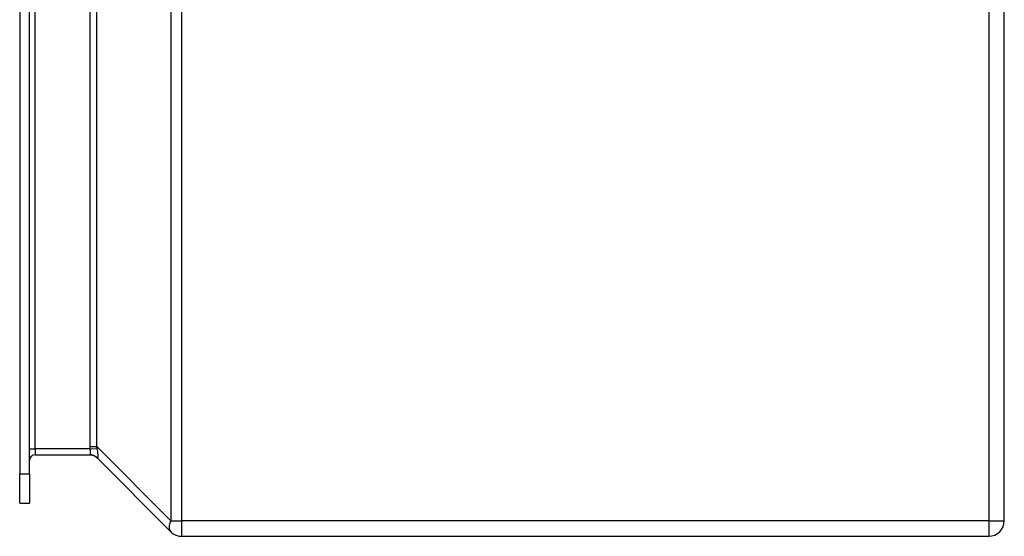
# Model space of a CAD drawing. Header units: inches. Extents: x 4.7 to 70, y 5.2 to 47.5.
# Tile 2 of 19: x 48.2 to 53.5, y 21.9 to 24.7. Entities that reach past the tile are written whole.
import ezdxf

# ---------------------------------------------------------------- set-up
doc = ezdxf.new("R2010")
doc.units = ezdxf.units.IN
doc.header["$MEASUREMENT"] = 0
doc.layers.add('Visible Edges(ANSI)', color=7, linetype='Continuous', lineweight=25)
doc.layers.add('Visible Tangent Edges(ANSI)', color=7, linetype='Continuous', lineweight=25)

msp = doc.modelspace()

# ---------------------------------------------------------------- linework, layer by layer
at = {"layer": 'Visible Edges(ANSI)'}
for p, q in [((53.5472, 21.9757), (53.5472, 31.8077)), ((48.2352, 31.5563), (48.2352, 22.2272)), ((48.2882, 22.2272), (48.2882, 31.5563)), ((48.3192, 22.3316), (48.6139, 22.3316)), ((48.6509, 22.3161), (49.0507, 21.9163)), ((48.2352, 22.0697), (48.2352, 22.2272)), ((48.2882, 22.2272), (48.2882, 22.0697)), ((48.2352, 22.0697), (48.2882, 22.0697)), ((49.1101, 21.8917), (53.4632, 21.8917))]:
    msp.add_line(p, q, dxfattribs=at)
for centre, radius, start, end in [((48.3192, 22.3006), 0.031, 90, 180), ((48.6134, 22.2786), 0.053, 45, 90), ((53.4632, 21.9757), 0.084, 270, 0), ((49.1101, 21.9757), 0.084, 225, 270)]:
    msp.add_arc(centre, radius, start, end, dxfattribs=at)
at = {"layer": 'Visible Tangent Edges(ANSI)'}
for p, q in [((49.0507, 31.8077), (49.0507, 21.9757)), ((49.1101, 21.9757), (49.1101, 31.8077)), ((53.4632, 31.8077), (53.4632, 21.9757)), ((48.3192, 22.3626), (48.3192, 26.441)), ((48.6134, 26.4193), (48.6134, 22.3755)), ((48.6509, 22.3755), (48.6509, 26.4193)), ((48.6134, 22.3755), (48.6509, 22.3755)), ((48.6139, 22.3626), (48.6529, 22.3659)), ((49.0507, 21.9757), (48.6509, 22.3755)), ((48.2882, 22.3626), (48.3192, 22.3626)), ((48.3192, 22.3626), (48.3192, 22.3316)), ((48.6139, 22.3626), (48.3192, 22.3626)), ((48.2882, 22.2272), (48.2352, 22.2272)), ((49.0507, 21.9757), (49.1101, 21.9757)), ((53.4632, 21.9757), (49.1101, 21.9757)), ((49.1101, 21.8917), (49.1101, 21.9757)), ((53.4632, 21.9757), (53.4632, 21.8917)), ((53.4632, 21.9757), (53.5472, 21.9757))]:
    msp.add_line(p, q, dxfattribs=at)
at = {"layer": 'Visible Tangent Edges(ANSI)', "flags": 128}
for points in [[(48.6134, 22.3755), (48.6134, 22.375), (48.6134, 22.3744), (48.6134, 22.3739), (48.6134, 22.3734), (48.6134, 22.3728), (48.6134, 22.3723), (48.6134, 22.3718), (48.6134, 22.3712), (48.6135, 22.3707), (48.6135, 22.3701), (48.6135, 22.3696), (48.6135, 22.3691), (48.6135, 22.3685), (48.6136, 22.368), (48.6136, 22.3675), (48.6136, 22.3669), (48.6137, 22.3664), (48.6137, 22.3658), (48.6137, 22.3653), (48.6138, 22.3648), (48.6138, 22.3642), (48.6138, 22.3637), (48.6139, 22.3632), (48.6139, 22.3626)], [(48.6529, 22.3659), (48.6528, 22.3663), (48.6527, 22.3667), (48.6526, 22.3671), (48.6525, 22.3675), (48.6524, 22.3679), (48.6523, 22.3683), (48.6522, 22.3687), (48.6521, 22.3691), (48.6521, 22.3695), (48.652, 22.3699), (48.6519, 22.3703), (48.6518, 22.3707), (48.6517, 22.3711), (48.6516, 22.3715), (48.6515, 22.3719), (48.6515, 22.3723), (48.6514, 22.3727), (48.6513, 22.3731), (48.6512, 22.3735), (48.6511, 22.3739), (48.6511, 22.3743), (48.651, 22.3747), (48.6509, 22.3751), (48.6509, 22.3755)], [(48.6529, 22.3144), (48.6539, 22.3138), (48.6547, 22.3134), (48.6554, 22.3134), (48.656, 22.3136), (48.6566, 22.3141), (48.657, 22.3149), (48.6573, 22.3159), (48.6576, 22.3172), (48.6578, 22.3188), (48.6579, 22.3206), (48.658, 22.3226), (48.658, 22.3249), (48.658, 22.3274), (48.6579, 22.3301), (48.6578, 22.333), (48.6576, 22.3361), (48.6573, 22.3393), (48.657, 22.3428), (48.6565, 22.3463), (48.656, 22.35), (48.6554, 22.3538), (48.6547, 22.3578), (48.6539, 22.3618), (48.6529, 22.3659)], [(48.6139, 22.3626), (48.6143, 22.3606), (48.6146, 22.3586), (48.6148, 22.3566), (48.6149, 22.3546), (48.6149, 22.3527), (48.6149, 22.3508), (48.6149, 22.3489), (48.6148, 22.3471), (48.6148, 22.3454), (48.6148, 22.3438), (48.6147, 22.3422), (48.6147, 22.3407), (48.6147, 22.3393), (48.6148, 22.338), (48.6148, 22.3369), (48.6149, 22.3358), (48.6149, 22.3348), (48.6149, 22.334), (48.6149, 22.3333), (48.6149, 22.3327), (48.6148, 22.3322), (48.6146, 22.3319), (48.6143, 22.3317), (48.6139, 22.3316)], [(48.6139, 22.3316), (48.6158, 22.3316), (48.6176, 22.3315), (48.6194, 22.3313), (48.6212, 22.3311), (48.623, 22.3308), (48.6248, 22.3305), (48.6266, 22.3301), (48.6284, 22.3296), (48.6301, 22.3291), (48.6318, 22.3285), (48.6336, 22.3278), (48.6352, 22.3271), (48.6369, 22.3264), (48.6385, 22.3255), (48.6401, 22.3247), (48.6417, 22.3237), (48.6432, 22.3227), (48.6447, 22.3217), (48.6462, 22.3206), (48.6476, 22.3194), (48.649, 22.3182), (48.6504, 22.317), (48.6517, 22.3157), (48.6529, 22.3144)], [(48.6509, 22.3161), (48.6509, 22.316), (48.651, 22.316), (48.6511, 22.3159), (48.6511, 22.3158), (48.6512, 22.3158), (48.6513, 22.3157), (48.6514, 22.3156), (48.6515, 22.3156), (48.6515, 22.3155), (48.6516, 22.3154), (48.6517, 22.3153), (48.6518, 22.3153), (48.6519, 22.3152), (48.652, 22.3151), (48.6521, 22.315), (48.6521, 22.315), (48.6522, 22.3149), (48.6523, 22.3148), (48.6524, 22.3148), (48.6525, 22.3147), (48.6526, 22.3146), (48.6527, 22.3145), (48.6528, 22.3145), (48.6529, 22.3144)]]:
    msp.add_lwpolyline(points, dxfattribs=at)
at = {"layer": 'Visible Tangent Edges(ANSI)'}
msp.add_ellipse((49.1101, 21.9757), major_axis=(-0.0594, -0.0594), ratio=0.57735, start_param=5.235988, end_param=6.283185, dxfattribs=at)

doc.saveas('drawing.dxf')
